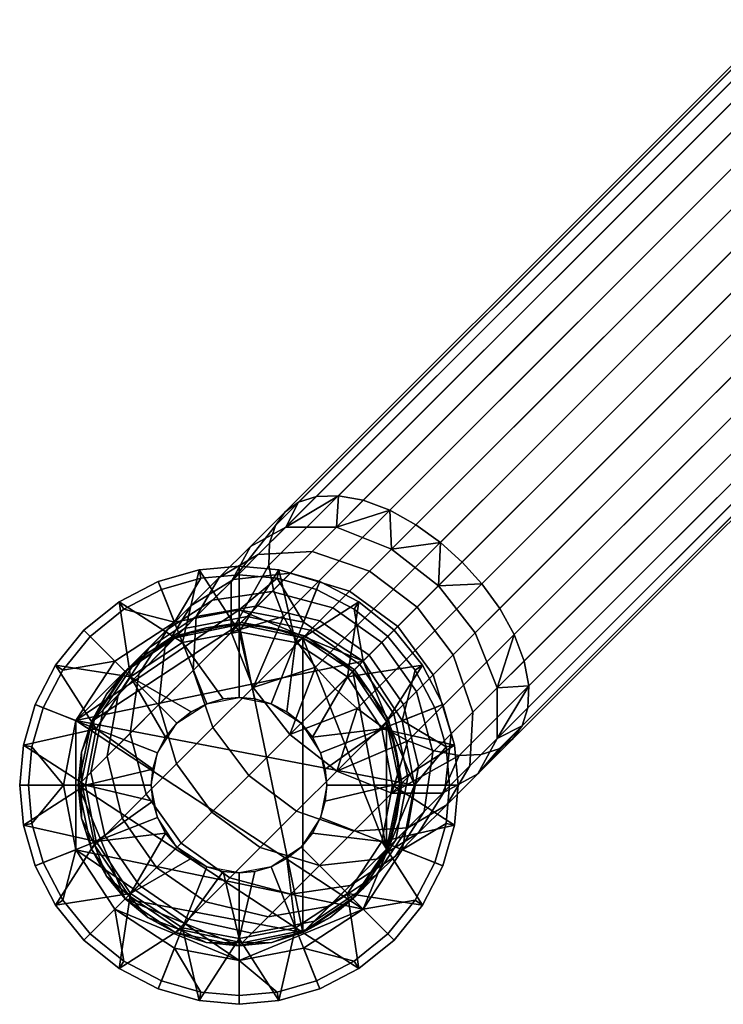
# Model space of a CAD drawing. Header units: millimetres. Extents: x -302 to 302, y -255 to 394.
# Tile 1 of 33: x -255 to -207, y -255 to -188. Entities that reach past the tile are written whole.
import ezdxf

# ---------------------------------------------------------------- set-up
doc = ezdxf.new("R2010")
doc.units = ezdxf.units.MM
doc.header["$MEASUREMENT"] = 0
doc.layers.add('nozky', color=250, linetype='Continuous')
doc.layers.add('podnoz', color=7, linetype='Continuous')

msp = doc.modelspace()

# ---------------------------------------------------------------- meshes
at = {"layer": 'nozky'}
mesh = msp.add_polyface(dxfattribs=at)
corners = [(-251, -240, 11), (-250.095, -235.631, 11), (-240, -229, 11), (-247.778, -232.222, 11), (-244.369, -229.905, 11), (-235.631, -250.095, 11), (-229.905, -244.369, 11), (-235.631, -229.905, 11), (-229.905, -235.631, 11), (-232.222, -232.222, 11), (-230.936, -233.767, 15), (-232.222, -232.222, 11), (-232.222, -232.222, 15), (-229.905, -235.631, 11), (-229, -240, 11), (-229.905, -235.631, 15), (-229.233, -237.746, 15), (-250.095, -235.631, 11), (-251, -240, 11), (-250.767, -237.746, 15), (-250.095, -235.631, 15), (-247.778, -232.222, 11), (-249.064, -233.767, 15), (-247.778, -232.222, 15), (-240, -229, 11), (-244.369, -229.905, 11), (-242.254, -229.233, 15), (-240, -229, 15), (-235.631, -229.905, 11), (-233.767, -230.936, 15), (-237.746, -229.233, 15), (-235.631, -229.905, 15), (-246.233, -230.936, 15), (-244.369, -229.905, 15), (-251, -240, 15), (-225.84, -237.38, 4), (-225.6, -240, 4), (-228, -240), (-228.843, -235.583), (-231.515, -231.515), (-229.818, -229.818, 4), (-227.947, -232.12, 4), (-235.583, -228.843), (-234.699, -226.611, 4), (-232.12, -227.947, 4), (-226.611, -234.699, 4), (-237.38, -225.84, 4), (-240, -228), (-244.417, -228.843), (-242.62, -225.84, 4), (-240, -225.6, 4), (-248.485, -231.515), (-250.182, -229.818, 4), (-247.88, -227.947, 4), (-252, -240), (-254.16, -237.38, 4), (-253.389, -234.699, 4), (-251.157, -235.583), (-252.053, -232.12, 4), (-245.301, -226.611, 4), (-254.4, -240, 4), (-251.157, -235.583), (-248.485, -231.515), (-244.417, -228.843), (-240, -228), (-231.515, -231.515), (-228, -240), (-235.583, -228.843), (-228.843, -235.583)]
mesh.append_faces([[corners[k] for k in face] for face in [(0, 1, 2, 2), (1, 3, 4, 4), (5, 0, 2, 2), (6, 5, 7, 7), (8, 6, 9, 9), (4, 2, 1, 1), (7, 5, 2, 2), (6, 7, 9, 9), (10, 11, 12, 12), (13, 11, 10, 10), (14, 13, 15, 16), (10, 15, 13, 13), (17, 18, 19, 20), (21, 17, 22, 23), (24, 25, 26, 27), (11, 28, 29, 12), (28, 24, 30, 31), (25, 21, 32, 33), (18, 34, 19, 19), (21, 23, 32, 32), (17, 20, 22, 22), (25, 33, 26, 26), (28, 31, 29, 29), (24, 27, 30, 30), (35, 36, 37, 37), (38, 35, 37, 37), (39, 40, 41, 38), (42, 43, 44, 39), (35, 38, 45, 45), (38, 41, 45, 45), (42, 46, 43, 43), (39, 44, 40, 40), (47, 46, 42, 42), (48, 49, 50, 47), (51, 52, 53, 48), (54, 55, 56, 57), (57, 56, 58, 51), (47, 50, 46, 46), (48, 59, 49, 49), (51, 58, 52, 52), (48, 53, 59, 59), (54, 60, 55, 55), (61, 62, 63, 63), (63, 64, 61, 61), (65, 66, 61, 61), (65, 64, 67, 67), (65, 61, 64, 64), (65, 68, 66, 66)]])
mesh = msp.add_polyface(dxfattribs=at)
corners = [(-240, -251, 11), (-244.369, -250.095, 11), (-247.778, -247.778, 11), (-235.631, -250.095, 11), (-251, -240, 11), (-250.095, -244.369, 11), (-229.905, -244.369, 11), (-229.905, -235.631, 11), (-229, -240, 11), (-232.222, -247.778, 11), (-229.905, -244.369, 11), (-229, -240, 11), (-229, -240, 15), (-229.233, -242.254, 15), (-229.233, -237.746, 15), (-229.905, -244.369, 15), (-230.936, -246.233, 15), (-232.222, -247.778, 11), (-235.631, -250.095, 11), (-232.222, -247.778, 15), (-233.767, -249.064, 15), (-240, -251, 11), (-235.631, -250.095, 15), (-237.746, -250.767, 15), (-247.778, -247.778, 11), (-244.369, -250.095, 11), (-246.233, -249.064, 15), (-247.778, -247.778, 15), (-250.095, -244.369, 11), (-249.064, -246.233, 15), (-240, -251, 15), (-242.254, -250.767, 15), (-251, -240, 11), (-250.767, -242.254, 15), (-251, -240, 15), (-244.369, -250.095, 15), (-250.095, -244.369, 15), (-251.157, -244.417), (-253.389, -245.301, 4), (-254.16, -242.62, 4), (-252, -240), (-244.417, -251.157), (-245.301, -253.389, 4), (-247.88, -252.053, 4), (-248.485, -248.485), (-240, -252), (-240, -254.4, 4), (-242.62, -254.16, 4), (-231.515, -248.485), (-229.818, -250.182, 4), (-232.12, -252.053, 4), (-235.583, -251.157), (-228, -240), (-225.6, -240, 4), (-225.84, -242.62, 4), (-228.843, -244.417), (-226.611, -245.301, 4), (-227.947, -247.88, 4), (-234.699, -253.389, 4), (-237.38, -254.16, 4), (-250.182, -250.182, 4), (-252.053, -247.88, 4), (-254.4, -240, 4), (-240, -252), (-248.485, -248.485), (-251.157, -244.417), (-244.417, -251.157), (-231.515, -248.485), (-251.157, -235.583), (-252, -240), (-228, -240), (-228.843, -244.417), (-235.583, -251.157)]
mesh.append_faces([[corners[k] for k in face] for face in [(0, 1, 2, 2), (2, 3, 0, 0), (4, 3, 2, 2), (4, 2, 5, 5), (6, 7, 8, 8), (9, 3, 6, 6), (10, 11, 12, 13), (11, 14, 12, 12), (10, 13, 15, 15), (10, 15, 16, 16), (17, 10, 16, 16), (18, 17, 19, 20), (21, 18, 22, 23), (24, 25, 26, 27), (28, 24, 27, 29), (25, 21, 30, 31), (32, 28, 33, 34), (17, 16, 19, 19), (18, 20, 22, 22), (21, 23, 30, 30), (25, 35, 26, 26), (28, 29, 36, 36), (28, 36, 33, 33), (25, 31, 35, 35), (37, 38, 39, 40), (41, 42, 43, 44), (45, 46, 47, 41), (48, 49, 50, 51), (52, 53, 54, 55), (55, 56, 57, 48), (51, 58, 59, 45), (44, 60, 61, 37), (37, 61, 38, 38), (40, 39, 62, 62), (44, 43, 60, 60), (45, 59, 46, 46), (41, 47, 42, 42), (51, 50, 58, 58), (55, 54, 56, 56), (48, 57, 49, 49), (63, 64, 65, 65), (64, 63, 66, 66), (67, 65, 68, 68), (68, 65, 69, 69), (63, 65, 67, 67), (67, 68, 70, 70), (67, 70, 71, 71), (72, 63, 67, 67)]])
at = {"layer": 'podnoz'}
mesh = msp.add_polyface(dxfattribs=at)
corners = [(-223.385, -226.216, 71.431), (-224.728, -224.728, 71.279), (-18.084, -18.084, 268.012), (-16.741, -19.572, 268.164), (-221.18, -229.693, 72.766), (-222.17, -227.896, 71.92), (-15.526, -21.252, 268.653), (-14.536, -23.049, 269.5), (-220.185, -233.205, 75.411), (-220.501, -231.501, 73.952), (-13.857, -24.857, 270.685), (-13.541, -26.561, 272.144), (-220.633, -235.93, 78.743), (-220.241, -234.705, 77.045), (-13.597, -28.061, 273.778), (-13.989, -29.286, 275.477), (-222.214, -237.511, 82.064), (-221.294, -236.85, 80.404), (-14.65, -30.206, 277.137), (-15.57, -30.867, 278.798), (-224.939, -237.959, 85.397), (-223.439, -237.903, 83.763), (-16.795, -31.259, 280.496), (-18.295, -31.315, 282.13), (-228.451, -236.964, 88.041), (-226.643, -237.643, 86.856), (-19.999, -30.999, 283.589), (-21.807, -30.32, 284.775), (-231.928, -234.759, 89.377), (-230.248, -235.974, 88.888), (-23.604, -29.33, 285.621), (-25.284, -28.115, 286.11), (-234.759, -231.928, 89.377), (-233.416, -233.416, 89.529), (-26.772, -26.772, 286.262), (-28.115, -25.284, 286.11), (-236.964, -228.451, 88.041), (-235.974, -230.248, 88.888), (-29.33, -23.604, 285.621), (-30.32, -21.807, 284.775), (-237.511, -222.214, 82.064), (-237.903, -223.439, 83.763), (-31.259, -16.795, 280.496), (-30.867, -15.57, 278.798), (-237.643, -226.643, 86.856), (-30.999, -19.999, 283.589), (-235.93, -220.633, 78.743), (-236.85, -221.294, 80.404), (-30.206, -14.65, 277.137), (-29.286, -13.989, 275.477), (-233.205, -220.185, 75.411), (-234.705, -220.241, 77.045), (-28.061, -13.597, 273.778), (-26.561, -13.541, 272.144), (-229.693, -221.18, 72.766), (-231.501, -220.501, 73.952), (-24.857, -13.857, 270.685), (-23.049, -14.536, 269.5), (-226.216, -223.385, 71.431), (-227.896, -222.17, 71.92), (-21.252, -15.526, 268.653), (-19.572, -16.741, 268.164), (-14.702, -29.166, 282.759), (-12.283, -27.84, 279.696), (-18.159, -29.159, 285.579), (-21.929, -27.655, 287.432), (82.5, -82.55, 409.705), (82.5, -82.472, 412.704), (-82.5, -82.472, 412.704), (-82.5, -82.55, 409.705), (0, -30, 337.541), (0, -30, 399.541), (-5.459, -29.499, 399.541), (-5.459, -29.499, 337.541), (-11.043, -27.894, 337.541), (0, -30, 337.541), (-5.459, -29.499, 337.541), (5.459, -29.499, 337.541)]
mesh.append_faces([[corners[k] for k in face] for face in [(0, 1, 2, 3), (4, 5, 6, 7), (5, 0, 3, 6), (8, 9, 10, 11), (12, 13, 14, 15), (13, 8, 11, 14), (9, 4, 7, 10), (16, 17, 18, 19), (20, 21, 22, 23), (21, 16, 19, 22), (24, 25, 26, 27), (28, 29, 30, 31), (29, 24, 27, 30), (25, 20, 23, 26), (17, 12, 15, 18), (32, 33, 34, 35), (36, 37, 38, 39), (37, 32, 35, 38), (40, 41, 42, 43), (44, 36, 39, 45), (46, 47, 48, 49), (50, 51, 52, 53), (51, 46, 49, 52), (54, 55, 56, 57), (58, 59, 60, 61), (1, 58, 61, 2), (59, 54, 57, 60), (55, 50, 53, 56), (47, 40, 43, 48), (33, 28, 31, 34), (62, 22, 19, 19), (62, 23, 22, 22), (19, 18, 63, 63), (63, 62, 19, 19), (62, 64, 23, 23), (64, 27, 26, 26), (65, 30, 27, 27), (64, 65, 27, 27), (26, 23, 64, 64), (66, 67, 68, 69), (70, 71, 72, 73), (74, 75, 76, 76), (74, 77, 75, 75)]])
mesh = msp.add_polyface(dxfattribs=at)
corners = [(-227.338, -241.802, 65.913), (-228.463, -242.927, 62.418), (-227.732, -238.732, 61.087), (-226.743, -237.743, 64.161), (-225.492, -236.492, 67.037), (-227.851, -233.577, 63.01), (-226.712, -232.439, 65.628), (-225.916, -240.38, 69.184), (-225.354, -231.08, 68.026), (-229.129, -229.129, 65.183), (-227.813, -227.813, 67.507), (-223.999, -234.999, 69.673), (-224.219, -238.683, 72.181), (-225.792, -241.349, 74.903), (-227.711, -243.268, 71.514), (-223.845, -229.571, 70.109), (-226.351, -226.351, 69.524), (-222.341, -233.341, 71.962), (-222.334, -236.798, 74.782), (-223.66, -239.217, 77.845), (-226.079, -240.543, 80.908), (-228.458, -242.922, 77.626), (-223.385, -226.216, 71.431), (-222.17, -227.896, 71.92), (-221.18, -229.693, 72.766), (-224.728, -224.728, 71.279), (-220.185, -233.205, 75.411), (-220.633, -235.93, 78.743), (-222.214, -237.511, 82.064), (-223.439, -237.903, 83.763), (-224.939, -237.959, 85.397), (-229.536, -240.536, 83.729), (-220.501, -231.501, 73.952), (-220.241, -234.705, 77.045), (-221.294, -236.85, 80.404), (-226.643, -237.643, 86.856), (-229.571, -223.845, 70.109), (-226.216, -223.385, 71.431), (-227.896, -222.17, 71.92), (-237.959, -224.939, 85.397), (-237.643, -226.643, 86.856), (-30.999, -19.999, 283.589), (-31.315, -18.295, 282.13), (-237.903, -223.439, 83.763), (-31.259, -16.795, 280.496), (-229.5, -240, 7.5), (-225, -240, 5), (-225.25, -237.271, 5), (-226.053, -234.479, 5), (-230.237, -236.135, 7.5), (-225.25, -242.729, 5), (-230.237, -243.865, 7.5), (-227.445, -248.208, 5), (-226.053, -245.521, 5), (-225.84, -237.38, 4), (-225.25, -237.271, 5), (-225, -240, 5), (-225.6, -240, 4), (-227.947, -232.12, 4), (-227.445, -231.792, 5), (-226.053, -234.479, 5), (-226.611, -234.699, 4), (-225.84, -242.62, 4), (-225.25, -242.729, 5), (-226.053, -245.521, 5), (-226.611, -245.301, 4), (-227.445, -248.208, 5), (-227.947, -247.88, 4)]
mesh.append_faces([[corners[k] for k in face] for face in [(0, 1, 2, 3), (4, 3, 5, 6), (7, 0, 3, 4), (8, 6, 9, 10), (11, 4, 6, 8), (12, 7, 4, 11), (13, 14, 7, 12), (15, 8, 10, 16), (17, 11, 8, 15), (18, 12, 11, 17), (19, 13, 12, 18), (20, 21, 13, 19), (15, 16, 22, 23), (17, 15, 23, 24), (16, 25, 22, 22), (26, 18, 17, 17), (18, 27, 19, 19), (20, 19, 28, 29), (30, 31, 20, 20), (17, 24, 32, 32), (17, 32, 26, 26), (18, 33, 27, 27), (19, 27, 34, 34), (18, 26, 33, 33), (20, 29, 30, 30), (31, 30, 35, 35), (19, 34, 28, 28), (36, 37, 16, 16), (16, 37, 25, 25), (36, 38, 37, 37), (39, 40, 41, 42), (43, 39, 42, 44), (45, 46, 47, 47), (48, 49, 47, 47), (50, 46, 45, 45), (51, 52, 53, 53), (54, 55, 56, 57), (58, 59, 60, 61), (61, 60, 55, 54), (62, 63, 64, 65), (57, 56, 63, 62), (65, 64, 66, 67)]])
mesh = msp.add_polyface(dxfattribs=at)
corners = [(-233.767, -230.936, 15), (-235.631, -229.905, 15), (-235.631, -229.905, 51.37), (-233.767, -230.936, 51.37), (-237.746, -229.233, 15), (-237.746, -229.233, 51.37), (-235.125, -229.399, 57.279), (-235.504, -229.778, 54.346), (-239.861, -228.861, 54.64), (-239.444, -228.444, 57.863), (-231.732, -231.732, 57.095), (-232.099, -232.099, 54.253), (-234.477, -228.751, 60.212), (-238.732, -227.732, 61.087), (-231.104, -231.104, 59.937), (-233.577, -227.851, 63.01), (-237.743, -226.743, 64.161), (-230.232, -230.232, 62.647), (-232.439, -226.712, 65.628), (-236.492, -225.492, 67.037), (-229.129, -229.129, 65.183), (-234.999, -223.999, 69.673), (-240.38, -225.916, 69.184), (-238.683, -224.219, 72.181), (-231.08, -225.354, 68.026), (-227.813, -227.813, 67.507), (-233.341, -222.341, 71.962), (-236.798, -222.334, 74.782), (-229.571, -223.845, 70.109), (-226.351, -226.351, 69.524), (-239.032, -233.305, 85.582), (-235.974, -230.248, 88.888), (-236.964, -228.451, 88.041), (-239.217, -223.66, 77.845), (-240.543, -226.079, 80.908), (-237.511, -222.214, 82.064), (-236.85, -221.294, 80.404), (-235.93, -220.633, 78.743), (-229.693, -221.18, 72.766), (-233.205, -220.185, 75.411), (-240.536, -229.536, 83.729), (-237.643, -226.643, 86.856), (-237.959, -224.939, 85.397), (-237.903, -223.439, 83.763), (-234.705, -220.241, 77.045), (-231.501, -220.501, 73.952), (-227.896, -222.17, 71.92), (-232.575, -232.575, 7.5), (-227.445, -231.792, 5), (-229.393, -229.393, 5), (-236.135, -230.237, 7.5), (-231.792, -227.445, 5), (-234.479, -226.053, 5), (-237.271, -225.25, 5), (-240, -229.5, 7.5), (-232.12, -227.947, 4), (-231.792, -227.445, 5), (-229.393, -229.393, 5), (-229.818, -229.818, 4), (-237.38, -225.84, 4), (-237.271, -225.25, 5), (-234.479, -226.053, 5), (-234.699, -226.611, 4), (-227.445, -231.792, 5), (-227.947, -232.12, 4), (-240, -225.6, 4), (-240, -225, 5)]
mesh.append_faces([[corners[k] for k in face] for face in [(0, 1, 2, 3), (1, 4, 5, 2), (6, 7, 8, 9), (10, 11, 7, 6), (12, 6, 9, 13), (14, 10, 6, 12), (15, 12, 13, 16), (17, 14, 12, 15), (18, 15, 16, 19), (20, 17, 15, 18), (21, 19, 22, 23), (24, 18, 19, 21), (25, 20, 18, 24), (26, 21, 23, 27), (28, 24, 21, 26), (29, 25, 24, 28), (7, 2, 5, 5), (7, 3, 2, 2), (8, 7, 5, 5), (30, 31, 32, 32), (33, 34, 35, 36), (27, 33, 36, 37), (26, 38, 28, 28), (39, 26, 27, 27), (40, 32, 41, 41), (40, 41, 42, 42), (34, 43, 35, 35), (27, 44, 39, 39), (26, 39, 45, 45), (28, 38, 46, 46), (26, 45, 38, 38), (27, 37, 44, 44), (47, 48, 49, 49), (50, 51, 52, 52), (53, 50, 52, 52), (51, 47, 49, 49), (50, 53, 54, 54), (47, 51, 50, 50), (55, 56, 57, 58), (59, 60, 61, 62), (62, 61, 56, 55), (58, 57, 63, 64), (65, 66, 60, 59)]])
mesh = msp.add_polyface(dxfattribs=at)
corners = [(-242.254, -229.233, 15), (-244.369, -229.905, 15), (-244.369, -229.905, 51.37), (-242.254, -229.233, 51.37), (-237.746, -229.233, 15), (-240, -229, 15), (-240, -229, 51.37), (-237.746, -229.233, 51.37), (-239.444, -228.444, 57.863), (-239.861, -228.861, 54.64), (-244.21, -229.746, 55.088), (-243.737, -229.273, 58.753), (-238.732, -227.732, 61.087), (-242.927, -228.463, 62.418), (-241.802, -227.338, 65.913), (-246.148, -230.591, 63.863), (-244.876, -229.32, 67.815), (-237.743, -226.743, 64.161), (-240.38, -225.916, 69.184), (-243.268, -227.711, 71.514), (-236.492, -225.492, 67.037), (-243.141, -232.141, 80.133), (-245.487, -234.487, 75.991), (-244.267, -238.541, 77.401), (-241.787, -236.06, 81.78), (-242.922, -228.458, 77.626), (-245.063, -230.599, 73.845), (-241.349, -225.792, 74.903), (-238.683, -224.219, 72.181), (-239.032, -233.305, 85.582), (-239.328, -239.328, 82.3), (-236.526, -236.526, 86.166), (-240.536, -229.536, 83.729), (-240.543, -226.079, 80.908), (-239.217, -223.66, 77.845), (-236.798, -222.334, 74.782), (-236.964, -228.451, 88.041), (-237.959, -224.939, 85.397), (-237.903, -223.439, 83.763), (-240, -234, 11), (-238.908, -234.1, 10), (-240, -234, 10), (-242.209, -234.421, 11), (-241.092, -234.1, 10), (-242.209, -234.421, 10), (-243.283, -234.978, 10), (-244.243, -235.757, 11), (-244.243, -235.757, 10), (-245.022, -236.717, 10), (-237.791, -234.421, 11), (-240, -229.5, 7.5), (-237.271, -225.25, 5), (-240, -225, 5), (-242.729, -225.25, 5), (-243.865, -230.237, 7.5), (-247.425, -232.575, 7.5), (-243.283, -234.978, 10), (-242.209, -234.421, 10), (-245.521, -226.053, 5), (-241.092, -234.1, 10), (-240, -234, 10), (-238.908, -234.1, 10), (-242.62, -225.84, 4), (-242.729, -225.25, 5), (-240, -225, 5), (-240, -225.6, 4), (-245.301, -226.611, 4), (-245.521, -226.053, 5)]
mesh.append_faces([[corners[k] for k in face] for face in [(0, 1, 2, 3), (4, 5, 6, 7), (5, 0, 3, 6), (8, 9, 10, 11), (12, 8, 11, 13), (14, 13, 15, 16), (17, 12, 13, 14), (18, 14, 16, 19), (20, 17, 14, 18), (21, 22, 23, 24), (25, 26, 22, 21), (27, 19, 26, 25), (28, 18, 19, 27), (29, 24, 30, 31), (32, 21, 24, 29), (33, 25, 21, 32), (34, 27, 25, 33), (35, 28, 27, 34), (10, 3, 2, 2), (9, 6, 3, 3), (10, 9, 3, 3), (7, 6, 9, 9), (36, 32, 29, 29), (33, 32, 37, 38), (39, 40, 41, 41), (42, 43, 44, 44), (42, 44, 45, 45), (43, 39, 41, 41), (46, 47, 48, 48), (47, 46, 45, 45), (39, 43, 42, 42), (42, 45, 46, 46), (49, 40, 39, 39), (50, 51, 52, 52), (50, 52, 53, 53), (50, 53, 54, 54), (55, 56, 57, 54), (58, 54, 53, 53), (54, 59, 60, 50), (61, 50, 60, 60), (59, 54, 57, 57), (62, 63, 64, 65), (66, 67, 63, 62)]])
mesh = msp.add_polyface(dxfattribs=at)
corners = [(-249.064, -233.767, 15), (-250.095, -235.631, 15), (-250.095, -235.631, 51.37), (-249.064, -233.767, 51.37), (-250.767, -237.746, 15), (-250.767, -237.746, 51.37), (-246.233, -230.936, 15), (-247.778, -232.222, 15), (-247.778, -232.222, 51.37), (-246.233, -230.936, 51.37), (-244.369, -229.905, 15), (-244.369, -229.905, 51.37), (-249.298, -234.834, 60.685), (-249.895, -235.431, 56.061), (-250.781, -239.781, 56.509), (-250.127, -239.127, 61.574), (-247.064, -231.507, 59.719), (-247.599, -232.042, 55.575), (-243.737, -229.273, 58.753), (-244.21, -229.746, 55.088), (-248.276, -233.812, 65.308), (-249.007, -238.007, 66.639), (-246.148, -230.591, 63.863), (-242.927, -228.463, 62.418), (-246.857, -232.393, 69.718), (-247.453, -236.453, 71.47), (-244.876, -229.32, 67.815), (-245.487, -234.487, 75.991), (-246.345, -240.619, 72.621), (-244.267, -238.541, 77.401), (-245.063, -230.599, 73.845), (-243.268, -227.711, 71.514), (-245.579, -237.791, 11), (-245.022, -236.717, 10), (-245.579, -237.791, 10), (-245.9, -238.908, 10), (-244.243, -235.757, 11), (-243.865, -230.237, 7.5), (-245.521, -226.053, 5), (-248.208, -227.445, 5), (-250.607, -229.393, 5), (-247.425, -232.575, 7.5), (-252.555, -231.792, 5), (-249.763, -236.135, 7.5), (-253.947, -234.479, 5), (-254.75, -237.271, 5), (-245.579, -237.791, 10), (-245.022, -236.717, 10), (-243.283, -234.978, 10), (-244.243, -235.757, 10), (-245.9, -238.908, 10), (-247.88, -227.947, 4), (-248.208, -227.445, 5), (-245.521, -226.053, 5), (-245.301, -226.611, 4), (-252.053, -232.12, 4), (-252.555, -231.792, 5), (-250.607, -229.393, 5), (-250.182, -229.818, 4), (-254.16, -237.38, 4), (-254.75, -237.271, 5), (-253.947, -234.479, 5), (-253.389, -234.699, 4)]
mesh.append_faces([[corners[k] for k in face] for face in [(0, 1, 2, 3), (1, 4, 5, 2), (6, 7, 8, 9), (10, 6, 9, 11), (7, 0, 3, 8), (12, 13, 14, 15), (16, 17, 13, 12), (18, 19, 17, 16), (20, 12, 15, 21), (22, 16, 12, 20), (23, 18, 16, 22), (24, 20, 21, 25), (26, 22, 20, 24), (27, 25, 28, 29), (30, 24, 25, 27), (31, 26, 24, 30), (13, 2, 5, 5), (17, 8, 3, 3), (17, 9, 8, 8), (11, 9, 19, 19), (3, 2, 13, 13), (14, 13, 5, 5), (17, 19, 9, 9), (13, 17, 3, 3), (32, 33, 34, 34), (35, 32, 34, 34), (36, 33, 32, 32), (37, 38, 39, 39), (40, 41, 39, 39), (37, 39, 41, 41), (42, 41, 40, 40), (43, 42, 44, 44), (45, 43, 44, 44), (43, 41, 42, 42), (43, 46, 47, 41), (48, 41, 49, 49), (49, 41, 47, 47), (46, 43, 50, 50), (51, 52, 53, 54), (55, 56, 57, 58), (59, 60, 61, 62), (62, 61, 56, 55), (58, 57, 52, 51)]])
mesh = msp.add_polyface(dxfattribs=at)
corners = [(-230.936, -233.767, 15), (-232.222, -232.222, 15), (-232.222, -232.222, 51.37), (-230.936, -233.767, 51.37), (-229.233, -237.746, 15), (-229.905, -235.631, 15), (-229.905, -235.631, 51.37), (-229.233, -237.746, 51.37), (-233.767, -230.936, 15), (-233.767, -230.936, 51.37), (-229.399, -235.125, 57.279), (-229.778, -235.504, 54.346), (-232.099, -232.099, 54.253), (-231.732, -231.732, 57.095), (-228.444, -239.444, 57.863), (-228.861, -239.861, 54.64), (-228.751, -234.477, 60.212), (-231.104, -231.104, 59.937), (-227.732, -238.732, 61.087), (-227.851, -233.577, 63.01), (-230.232, -230.232, 62.647), (-226.743, -237.743, 64.161), (-226.712, -232.439, 65.628), (-229.129, -229.129, 65.183), (-235.504, -229.778, 54.346), (-233.305, -239.032, 85.582), (-231.928, -234.759, 89.377), (-236.526, -236.526, 86.166), (-229.536, -240.536, 83.729), (-226.643, -237.643, 86.856), (-228.451, -236.964, 88.041), (-230.248, -235.974, 88.888), (-233.416, -233.416, 89.529), (-234.759, -231.928, 89.377), (-239.032, -233.305, 85.582), (-235.974, -230.248, 88.888), (-235.757, -235.757, 11), (-234.978, -236.717, 10), (-235.757, -235.757, 10), (-236.717, -234.978, 10), (-234.421, -237.791, 11), (-234.421, -237.791, 10), (-237.791, -234.421, 11), (-237.791, -234.421, 10), (-238.908, -234.1, 10), (-230.237, -236.135, 7.5), (-226.053, -234.479, 5), (-227.445, -231.792, 5), (-232.575, -232.575, 7.5), (-236.135, -230.237, 7.5), (-236.717, -234.978, 10), (-235.757, -235.757, 10), (-240, -229.5, 7.5), (-238.908, -234.1, 10), (-237.791, -234.421, 10), (-234.978, -236.717, 10), (-229.5, -240, 7.5), (-225.25, -237.271, 5), (-234.1, -238.908, 10), (-234.421, -237.791, 10)]
mesh.append_faces([[corners[k] for k in face] for face in [(0, 1, 2, 3), (4, 5, 6, 7), (5, 0, 3, 6), (1, 8, 9, 2), (10, 11, 12, 13), (14, 15, 11, 10), (16, 10, 13, 17), (18, 14, 10, 16), (19, 16, 17, 20), (21, 18, 16, 19), (22, 19, 20, 23), (12, 3, 2, 2), (11, 6, 3, 3), (7, 6, 11, 11), (11, 15, 7, 7), (12, 11, 3, 3), (24, 12, 9, 9), (12, 2, 9, 9), (25, 26, 27, 27), (28, 29, 30, 30), (25, 31, 26, 26), (25, 30, 31, 31), (32, 27, 26, 26), (32, 33, 27, 27), (33, 34, 27, 27), (34, 33, 35, 35), (36, 37, 38, 38), (36, 38, 39, 39), (37, 40, 41, 41), (42, 43, 44, 44), (43, 42, 39, 39), (40, 37, 36, 36), (36, 39, 42, 42), (45, 46, 47, 47), (45, 47, 48, 48), (49, 50, 51, 48), (52, 53, 54, 49), (48, 55, 45, 45), (56, 57, 45, 45), (58, 45, 59, 59), (55, 48, 51, 51), (59, 45, 55, 55), (49, 54, 50, 50)]])
mesh = msp.add_polyface(dxfattribs=at)
corners = [(-250.767, -242.254, 15), (-250.095, -244.369, 15), (-250.095, -244.369, 51.37), (-250.767, -242.254, 51.37), (-249.064, -246.233, 15), (-249.064, -246.233, 51.37), (-250.767, -237.746, 15), (-251, -240, 15), (-251, -240, 51.37), (-250.767, -237.746, 51.37), (-250.127, -239.127, 61.574), (-250.781, -239.781, 56.509), (-249.863, -244.137, 56.803), (-249.172, -243.446, 62.158), (-247.988, -242.262, 67.514), (-246.839, -246.839, 62.343), (-245.635, -245.635, 67.789), (-249.007, -238.007, 66.639), (-246.345, -240.619, 72.621), (-243.964, -243.964, 72.984), (-247.453, -236.453, 71.47), (-241.85, -241.85, 77.845), (-240.619, -246.345, 72.621), (-238.541, -244.267, 77.401), (-244.267, -238.541, 77.401), (-241.787, -236.06, 81.78), (-239.328, -239.328, 82.3), (-246, -240, 11), (-245.9, -238.908, 10), (-246, -240, 10), (-245.9, -241.092, 10), (-245.579, -242.209, 11), (-245.579, -242.209, 10), (-245.022, -243.283, 10), (-244.243, -244.243, 11), (-244.243, -244.243, 10), (-243.283, -245.022, 10), (-245.579, -237.791, 11), (-242.209, -245.579, 11), (-254.75, -237.271, 5), (-255, -240, 5), (-250.5, -240, 7.5), (-254.75, -242.729, 5), (-249.763, -243.865, 7.5), (-253.947, -245.521, 5), (-249.763, -236.135, 7.5), (-245.9, -241.092, 10), (-245.9, -238.908, 10), (-246, -240, 10), (-245.579, -242.209, 10), (-245.022, -243.283, 10), (-247.425, -247.425, 7.5), (-244.243, -244.243, 10), (-243.283, -245.022, 10), (-254.16, -242.62, 4), (-254.75, -242.729, 5), (-255, -240, 5), (-254.4, -240, 4), (-253.389, -245.301, 4), (-253.947, -245.521, 5), (-254.75, -237.271, 5), (-254.16, -237.38, 4)]
mesh.append_faces([[corners[k] for k in face] for face in [(0, 1, 2, 3), (1, 4, 5, 2), (6, 7, 8, 9), (7, 0, 3, 8), (10, 11, 12, 13), (14, 13, 15, 16), (17, 10, 13, 14), (18, 14, 16, 19), (20, 17, 14, 18), (21, 19, 22, 23), (24, 18, 19, 21), (25, 24, 21, 26), (12, 2, 5, 5), (12, 3, 2, 2), (11, 9, 8, 8), (8, 3, 11, 11), (12, 11, 3, 3), (27, 28, 29, 29), (27, 29, 30, 30), (31, 32, 33, 33), (34, 33, 35, 35), (36, 34, 35, 35), (32, 31, 30, 30), (37, 28, 27, 27), (27, 30, 31, 31), (34, 36, 38, 38), (31, 33, 34, 34), (39, 40, 41, 41), (40, 42, 41, 41), (43, 42, 44, 44), (45, 39, 41, 41), (42, 43, 41, 41), (41, 43, 46, 46), (45, 41, 47, 47), (41, 46, 48, 48), (43, 49, 46, 46), (41, 48, 47, 47), (50, 49, 43, 43), (51, 52, 50, 50), (51, 53, 52, 52), (54, 55, 56, 57), (58, 59, 55, 54), (57, 56, 60, 61)]])
mesh = msp.add_polyface(dxfattribs=at)
corners = [(-229.233, -242.254, 15), (-229, -240, 15), (-229, -240, 51.37), (-229.233, -242.254, 51.37), (-230.936, -246.233, 15), (-229.905, -244.369, 15), (-229.905, -244.369, 51.37), (-230.936, -246.233, 51.37), (-229.233, -237.746, 15), (-229.233, -237.746, 51.37), (-229.273, -243.737, 58.753), (-229.746, -244.21, 55.088), (-228.861, -239.861, 54.64), (-228.444, -239.444, 57.863), (-231.507, -247.064, 59.719), (-232.042, -247.599, 55.575), (-228.463, -242.927, 62.418), (-227.732, -238.732, 61.087), (-230.591, -246.148, 63.863), (-229.32, -244.876, 67.815), (-227.338, -241.802, 65.913), (-227.711, -243.268, 71.514), (-225.916, -240.38, 69.184), (-230.599, -245.063, 73.845), (-232.393, -246.857, 69.718), (-228.458, -242.922, 77.626), (-225.792, -241.349, 74.903), (-232.141, -243.141, 80.133), (-234.487, -245.487, 75.991), (-236.06, -241.787, 81.78), (-238.541, -244.267, 77.401), (-239.328, -239.328, 82.3), (-241.85, -241.85, 77.845), (-229.536, -240.536, 83.729), (-226.079, -240.543, 80.908), (-233.305, -239.032, 85.582), (-236.526, -236.526, 86.166), (-228.451, -236.964, 88.041), (-234, -240, 11), (-234, -240, 10), (-234.1, -238.908, 10), (-234.421, -237.791, 11), (-234.421, -237.791, 10), (-237.791, -245.579, 11), (-237.791, -245.579, 10), (-236.717, -245.022, 10), (-235.757, -244.243, 11), (-235.757, -244.243, 10), (-234.978, -243.283, 10), (-234.421, -242.209, 11), (-234.421, -242.209, 10), (-234.1, -241.092, 10), (-230.237, -236.135, 7.5), (-234.1, -238.908, 10), (-234, -240, 10), (-229.5, -240, 7.5), (-226.053, -245.521, 5), (-225.25, -242.729, 5), (-230.237, -243.865, 7.5), (-234.978, -243.283, 10), (-235.757, -244.243, 10), (-232.575, -247.425, 7.5), (-234.1, -241.092, 10), (-234.421, -242.209, 10)]
mesh.append_faces([[corners[k] for k in face] for face in [(0, 1, 2, 3), (4, 5, 6, 7), (5, 0, 3, 6), (1, 8, 9, 2), (10, 11, 12, 13), (14, 15, 11, 10), (16, 10, 13, 17), (18, 14, 10, 16), (19, 18, 16, 20), (21, 19, 20, 22), (23, 24, 19, 21), (25, 23, 21, 26), (27, 28, 23, 25), (29, 30, 28, 27), (31, 32, 30, 29), (33, 27, 25, 34), (35, 29, 27, 33), (36, 31, 29, 35), (12, 2, 9, 9), (12, 3, 2, 2), (11, 7, 6, 6), (6, 3, 11, 11), (12, 11, 3, 3), (33, 37, 35, 35), (38, 39, 40, 40), (41, 40, 42, 42), (43, 44, 45, 45), (46, 47, 48, 48), (49, 48, 50, 50), (47, 46, 45, 45), (43, 45, 46, 46), (46, 48, 49, 49), (38, 51, 39, 39), (51, 38, 49, 49), (51, 49, 50, 50), (38, 40, 41, 41), (52, 53, 54, 55), (56, 57, 58, 58), (58, 59, 60, 61), (55, 62, 63, 58), (57, 55, 58, 58), (55, 54, 62, 62), (58, 63, 59, 59)]])
mesh = msp.add_polyface(dxfattribs=at)
corners = [(-242.254, -250.767, 15), (-240, -251, 15), (-240, -251, 51.37), (-242.254, -250.767, 51.37), (-246.233, -249.064, 15), (-244.369, -250.095, 15), (-244.369, -250.095, 51.37), (-246.233, -249.064, 51.37), (-249.064, -246.233, 15), (-247.778, -247.778, 15), (-247.778, -247.778, 51.37), (-249.064, -246.233, 51.37), (-243.446, -249.172, 62.158), (-244.137, -249.863, 56.803), (-239.781, -250.781, 56.509), (-239.127, -250.127, 61.574), (-246.839, -246.839, 62.343), (-247.542, -247.542, 56.896), (-249.172, -243.446, 62.158), (-249.863, -244.137, 56.803), (-242.262, -247.988, 67.514), (-238.007, -249.007, 66.639), (-245.635, -245.635, 67.789), (-243.964, -243.964, 72.984), (-240.619, -246.345, 72.621), (-242.209, -245.579, 11), (-243.283, -245.022, 10), (-242.209, -245.579, 10), (-241.092, -245.9, 10), (-240, -246, 11), (-253.947, -245.521, 5), (-252.555, -248.208, 5), (-249.763, -243.865, 7.5), (-250.607, -250.607, 5), (-248.208, -252.555, 5), (-247.425, -247.425, 7.5), (-245.521, -253.947, 5), (-243.865, -249.763, 7.5), (-242.729, -254.75, 5), (-240, -255, 5), (-240, -250.5, 7.5), (-242.209, -245.579, 10), (-243.283, -245.022, 10), (-245.022, -243.283, 10), (-241.092, -245.9, 10), (-240, -246, 10), (-252.053, -247.88, 4), (-252.555, -248.208, 5), (-253.947, -245.521, 5), (-253.389, -245.301, 4), (-247.88, -252.053, 4), (-248.208, -252.555, 5), (-250.607, -250.607, 5), (-250.182, -250.182, 4), (-242.62, -254.16, 4), (-242.729, -254.75, 5), (-245.521, -253.947, 5), (-245.301, -253.389, 4), (-240, -254.4, 4), (-240, -255, 5)]
mesh.append_faces([[corners[k] for k in face] for face in [(0, 1, 2, 3), (4, 5, 6, 7), (5, 0, 3, 6), (8, 9, 10, 11), (9, 4, 7, 10), (12, 13, 14, 15), (16, 17, 13, 12), (18, 19, 17, 16), (20, 12, 15, 21), (22, 16, 12, 20), (23, 22, 20, 24), (14, 3, 2, 2), (13, 6, 3, 3), (6, 13, 7, 7), (7, 17, 10, 10), (17, 7, 13, 13), (14, 13, 3, 3), (17, 19, 11, 11), (17, 11, 10, 10), (25, 26, 27, 27), (28, 25, 27, 27), (25, 28, 29, 29), (30, 31, 32, 32), (33, 34, 35, 35), (34, 36, 37, 37), (35, 31, 33, 33), (38, 39, 40, 40), (36, 38, 37, 37), (34, 37, 35, 35), (37, 41, 42, 35), (43, 32, 35, 35), (44, 37, 40, 40), (38, 40, 37, 37), (37, 44, 41, 41), (40, 45, 44, 44), (31, 35, 32, 32), (46, 47, 48, 49), (50, 51, 52, 53), (54, 55, 56, 57), (57, 56, 51, 50), (53, 52, 47, 46), (58, 59, 55, 54)]])
mesh = msp.add_polyface(dxfattribs=at)
corners = [(-233.767, -249.064, 15), (-232.222, -247.778, 15), (-232.222, -247.778, 51.37), (-233.767, -249.064, 51.37), (-237.746, -250.767, 15), (-235.631, -250.095, 15), (-235.631, -250.095, 51.37), (-237.746, -250.767, 51.37), (-240, -251, 15), (-240, -251, 51.37), (-230.936, -246.233, 15), (-230.936, -246.233, 51.37), (-234.834, -249.298, 60.685), (-235.431, -249.895, 56.061), (-232.042, -247.599, 55.575), (-231.507, -247.064, 59.719), (-239.127, -250.127, 61.574), (-239.781, -250.781, 56.509), (-233.812, -248.276, 65.308), (-230.591, -246.148, 63.863), (-238.007, -249.007, 66.639), (-232.393, -246.857, 69.718), (-229.32, -244.876, 67.815), (-236.453, -247.453, 71.47), (-240.619, -246.345, 72.621), (-242.262, -247.988, 67.514), (-234.487, -245.487, 75.991), (-230.599, -245.063, 73.845), (-238.541, -244.267, 77.401), (-229.746, -244.21, 55.088), (-240, -246, 11), (-241.092, -245.9, 10), (-240, -246, 10), (-237.791, -245.579, 11), (-238.908, -245.9, 10), (-237.791, -245.579, 10), (-236.135, -249.763, 7.5), (-237.271, -254.75, 5), (-234.479, -253.947, 5), (-240, -250.5, 7.5), (-240, -255, 5), (-231.792, -252.555, 5), (-229.393, -250.607, 5), (-232.575, -247.425, 7.5), (-227.445, -248.208, 5), (-237.791, -245.579, 10), (-238.908, -245.9, 10), (-230.237, -243.865, 7.5), (-235.757, -244.243, 10), (-236.717, -245.022, 10), (-240, -246, 10), (-237.38, -254.16, 4), (-237.271, -254.75, 5), (-240, -255, 5), (-240, -254.4, 4), (-232.12, -252.053, 4), (-231.792, -252.555, 5), (-234.479, -253.947, 5), (-234.699, -253.389, 4), (-227.947, -247.88, 4), (-227.445, -248.208, 5), (-229.393, -250.607, 5), (-229.818, -250.182, 4)]
mesh.append_faces([[corners[k] for k in face] for face in [(0, 1, 2, 3), (4, 5, 6, 7), (5, 0, 3, 6), (8, 4, 7, 9), (1, 10, 11, 2), (12, 13, 14, 15), (16, 17, 13, 12), (18, 12, 15, 19), (20, 16, 12, 18), (21, 18, 19, 22), (23, 20, 18, 21), (24, 25, 20, 23), (26, 23, 21, 27), (28, 24, 23, 26), (14, 2, 11, 11), (13, 6, 3, 3), (13, 7, 6, 6), (3, 2, 14, 14), (14, 13, 3, 3), (13, 17, 7, 7), (29, 14, 11, 11), (9, 7, 17, 17), (30, 31, 32, 32), (33, 34, 35, 35), (30, 34, 33, 33), (34, 30, 32, 32), (36, 37, 38, 38), (37, 39, 40, 40), (36, 38, 41, 41), (41, 42, 43, 43), (42, 44, 43, 43), (37, 36, 39, 39), (36, 45, 46, 39), (44, 47, 43, 43), (43, 48, 49, 36), (41, 43, 36, 36), (39, 46, 50, 50), (36, 49, 45, 45), (51, 52, 53, 54), (55, 56, 57, 58), (58, 57, 52, 51), (59, 60, 61, 62), (62, 61, 56, 55)]])

doc.saveas('drawing.dxf')
